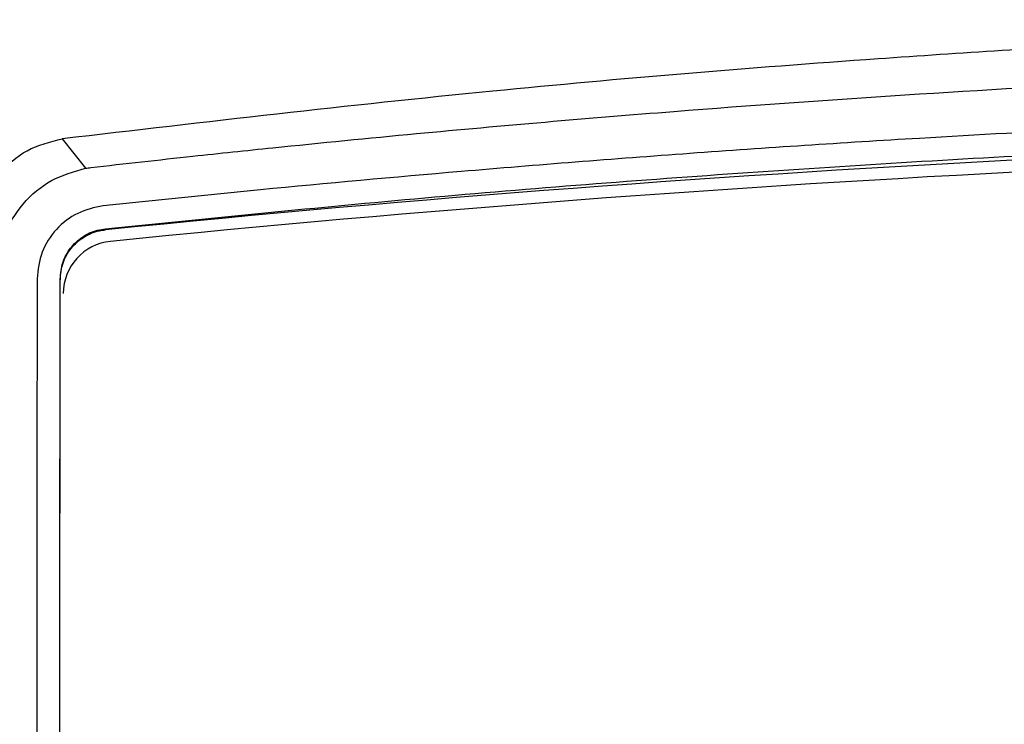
# Model space of a CAD drawing. Header units: millimetres. Extents: x -0.66 to 0.91, y -0.4 to 0.64.
# Tile 86 of 241: x -0.0049 to 0.0421, y 0.2237 to 0.2573. Entities that reach past the tile are written whole.
import ezdxf

# ---------------------------------------------------------------- set-up
doc = ezdxf.new("R2010")
doc.units = ezdxf.units.MM
doc.layers.add('FORMAT', color=7, linetype='Continuous')

msp = doc.modelspace()

# ---------------------------------------------------------------- linework, layer by layer
at = {"layer": 'FORMAT', "color": 7, "linetype": 'Continuous', "lineweight": 25}
for p, q in [((-0.002877, 0.251624), (-0.001775, 0.250218)), ((-0.000821, 0.247338), (-0.000821, 0.247285)), ((-0.00307, 0.142786), (-0.002977, 0.244905)), ((-0.002977, 0.24495), (-0.002977, 0.244905))]:
    msp.add_line(p, q, dxfattribs=at)
for centre, radius, start, end in [((0.088571, -0.635286), 0.8870857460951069, 84.216509, 95.783491), ((0.088571, -0.63571), 0.8869357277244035, 84.231263, 95.768737), ((-0.000327, 0.244247), 0.0024997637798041, 95.764715, 179.94381)]:
    msp.add_arc(centre, radius, start, end, dxfattribs=at)
for points, knots in [([(0.180018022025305, 0.2516235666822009), (0.1758658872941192, 0.2521213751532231), (0.1675510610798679, 0.2531182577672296), (0.1549217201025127, 0.2543546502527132), (0.1421751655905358, 0.2553960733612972), (0.1290886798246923, 0.2562317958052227), (0.1156722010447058, 0.2568477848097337), (0.101937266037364, 0.2572236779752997), (0.0881394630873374, 0.2573447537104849), (0.0740664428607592, 0.2572051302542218), (0.0606338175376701, 0.2568139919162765), (0.0478680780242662, 0.2562146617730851), (0.0337976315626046, 0.2553219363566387), (0.0167952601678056, 0.2539211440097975), (0.0039450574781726, 0.2524203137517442), (-0.0028767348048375, 0.2516235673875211)], [0, 0, 0, 0, 0.0696752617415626, 0.1395276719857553, 0.2093798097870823, 0.2795162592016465, 0.3535616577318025, 0.4277337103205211, 0.5022918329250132, 0.5769803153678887, 0.655621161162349, 0.7202106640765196, 0.7848002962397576, 0.8857568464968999, 1, 1, 1, 1]), ([(-0.0015120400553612, 0.2502568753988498), (0.0001067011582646, 0.2504384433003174), (0.0029960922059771, 0.2507625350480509), (0.0081715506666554, 0.2513062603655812), (0.0158028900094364, 0.2520587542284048), (0.0294930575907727, 0.2532401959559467), (0.0475782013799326, 0.2544080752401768), (0.0682998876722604, 0.2551962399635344), (0.087340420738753, 0.2554409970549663), (0.1053972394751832, 0.255252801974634), (0.1223891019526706, 0.2547119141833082), (0.1373722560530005, 0.2539155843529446), (0.1503685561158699, 0.2529956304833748), (0.1609739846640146, 0.2520936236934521), (0.1691258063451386, 0.251297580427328), (0.1748710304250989, 0.2506761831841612), (0.1773907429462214, 0.2503965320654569), (0.1786528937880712, 0.2502564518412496)], [0, 0, 0, 0, 0.0275140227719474, 0.0491114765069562, 0.0876309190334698, 0.1563043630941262, 0.2788226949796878, 0.3884713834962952, 0.4987565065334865, 0.592475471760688, 0.6859308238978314, 0.7793009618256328, 0.840959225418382, 0.902700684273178, 0.957138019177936, 0.9785299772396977, 1, 1, 1, 1]), ([(0.1780727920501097, 0.2484302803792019), (0.1754945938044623, 0.2486965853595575), (0.1703425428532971, 0.2492287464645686), (0.1610805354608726, 0.2500742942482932), (0.1507166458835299, 0.2509060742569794), (0.1392256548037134, 0.2516658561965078), (0.125196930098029, 0.2524105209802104), (0.1081872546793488, 0.2530022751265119), (0.0892477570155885, 0.253216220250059), (0.0714012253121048, 0.2530322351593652), (0.0546453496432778, 0.2525286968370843), (0.0398658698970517, 0.2517934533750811), (0.027036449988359, 0.2509469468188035), (0.0165575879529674, 0.2501181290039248), (0.0072312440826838, 0.2492717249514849), (0.0015661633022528, 0.2486898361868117), (-0.0009318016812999, 0.2484332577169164)], [0, 0, 0, 0, 0.0442102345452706, 0.0883459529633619, 0.1576126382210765, 0.2194360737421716, 0.2813110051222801, 0.3919925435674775, 0.5019788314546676, 0.5948047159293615, 0.6874288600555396, 0.7800884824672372, 0.8413806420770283, 0.9028580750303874, 0.9571661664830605, 1, 1, 1, 1]), ([(-0.0008206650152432, 0.2473375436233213), (0.0042476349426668, 0.2478471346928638), (0.0143842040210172, 0.2488663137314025), (0.0298422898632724, 0.2500646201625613), (0.0454688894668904, 0.2510073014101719), (0.0607736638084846, 0.2516411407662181), (0.0756084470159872, 0.2519926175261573), (0.0899293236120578, 0.2520895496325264), (0.1041572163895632, 0.2519478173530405), (0.1183272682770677, 0.2515688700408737), (0.1327558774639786, 0.2509446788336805), (0.1474356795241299, 0.2500515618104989), (0.1626528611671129, 0.2488752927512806), (0.1727580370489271, 0.2478602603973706), (0.1779619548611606, 0.2473375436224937)], [0, 0, 0, 0, 0.0868483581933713, 0.1736961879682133, 0.2612133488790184, 0.348927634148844, 0.4287254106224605, 0.5075032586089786, 0.5862811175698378, 0.6645792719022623, 0.7428775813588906, 0.826856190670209, 0.9108351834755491, 1, 1, 1, 1]), ([(-0.0070935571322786, 0.2465133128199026), (-0.0070260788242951, 0.2471302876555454), (-0.0068909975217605, 0.2483653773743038), (-0.005962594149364, 0.2499705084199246), (-0.0045957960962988, 0.2511990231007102), (-0.0034567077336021, 0.2514803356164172), (-0.0028767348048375, 0.2516235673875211)], [0, 0, 0, 0, 0.2538438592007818, 0.5081567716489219, 0.7495753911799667, 0.9999999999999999, 0.9999999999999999, 0.9999999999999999, 0.9999999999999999]), ([(-0.005943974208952, 0.2452399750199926), (-0.0058848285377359, 0.245835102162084), (-0.0057666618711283, 0.2470241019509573), (-0.004809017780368, 0.2485755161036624), (-0.0034315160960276, 0.2497503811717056), (-0.0023274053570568, 0.2500622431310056), (-0.001774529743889, 0.2502184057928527)], [0, 0, 0, 0, 0.2499200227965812, 0.4993132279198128, 0.7492846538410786, 1, 1, 1, 1]), ([(-0.001774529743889, 0.2502184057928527), (-0.0017313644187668, 0.2502256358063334), (-0.0016450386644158, 0.2502400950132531), (-0.0015563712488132, 0.2502512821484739), (-0.0015120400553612, 0.2502568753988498)], [0, 0, 0, 0, 0.5000283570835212, 1, 1, 1, 1]), ([(-0.0009318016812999, 0.2484332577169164), (-0.0013462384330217, 0.2483421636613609), (-0.0021735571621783, 0.2481603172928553), (-0.0032002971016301, 0.2473536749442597), (-0.0039346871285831, 0.2462487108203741), (-0.0040293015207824, 0.2453807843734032), (-0.0040767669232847, 0.244945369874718)], [0, 0, 0, 0, 0.2506533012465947, 0.5003662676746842, 0.7493476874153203, 1, 1, 1, 1]), ([(-0.0029767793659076, 0.2449495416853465), (-0.0029516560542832, 0.245210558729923), (-0.0029014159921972, 0.2457325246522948), (-0.0025119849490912, 0.2464334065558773), (-0.001935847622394, 0.2469760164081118), (-0.0013336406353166, 0.2472581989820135), (-0.000947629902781, 0.2473179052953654), (-0.0008206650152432, 0.2473375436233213)], [0, 0, 0, 0, 0.2195264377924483, 0.4389955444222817, 0.6602852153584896, 0.8882625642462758, 1, 1, 1, 1]), ([(-0.0029767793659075, 0.2449050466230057), (-0.0029500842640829, 0.2451742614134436), (-0.0028966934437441, 0.2457126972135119), (-0.0024830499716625, 0.2464292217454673), (-0.001874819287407, 0.246970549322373), (-0.0012772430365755, 0.2472213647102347), (-0.0009161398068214, 0.2472714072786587), (-0.0008206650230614, 0.2472846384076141)], [0, 0, 0, 0, 0.2294777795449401, 0.4589608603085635, 0.6880895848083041, 0.9175316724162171, 1, 1, 1, 1]), ([(-0.004076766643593, 0.2449453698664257), (-0.004077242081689, 0.2444273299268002), (-0.0040796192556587, 0.2418371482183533), (-0.0040834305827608, 0.2376912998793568), (-0.0040928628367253, 0.2273283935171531), (-0.004109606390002, 0.2089573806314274), (-0.0041344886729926, 0.1820509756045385), (-0.0041549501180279, 0.1588798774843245), (-0.0041685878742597, 0.1450584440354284), (-0.0041713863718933, 0.1413260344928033), (-0.0041719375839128, 0.1405908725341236)], [0, 0, 0, 0, 0.0149052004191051, 0.0745254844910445, 0.1192743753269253, 0.3130098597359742, 0.6028628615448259, 0.8927585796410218, 0.9788769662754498, 0.9999999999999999, 0.9999999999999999, 0.9999999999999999, 0.9999999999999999]), ([(-0.0030703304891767, 0.1427124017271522), (-0.0030630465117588, 0.1506751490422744), (-0.0030477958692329, 0.1673469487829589), (-0.0030245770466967, 0.1927237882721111), (-0.0030006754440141, 0.2188427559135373), (-0.0029847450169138, 0.2362469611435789), (-0.0029767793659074, 0.2449495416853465)], [0, 0, 0, 0, 0.2335349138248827, 0.48895778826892, 0.7444648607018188, 1, 1, 1, 1])]:
    msp.add_open_spline(points, degree=3, knots=knots, dxfattribs=at)

doc.saveas('drawing.dxf')
